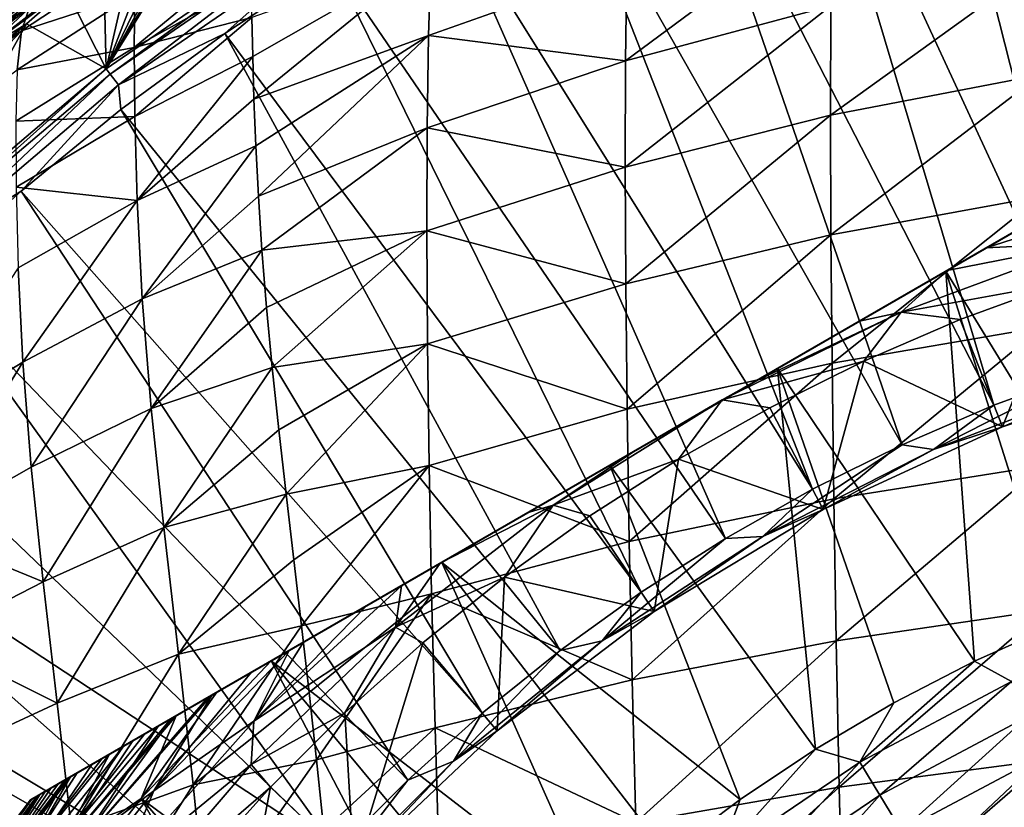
# Model space of a CAD drawing. Header units: metres. Extents: x -109 to 109, y -314 to 82.
# Tile 116 of 191: x -17 to -7, y 14 to 22. Entities that reach past the tile are written whole.
import ezdxf

# ---------------------------------------------------------------- set-up
doc = ezdxf.new("R2010")
doc.units = ezdxf.units.M
doc.layers.add('solid_504261_XXX', color=7, linetype='CONTINUOUS')

msp = doc.modelspace()

# ---------------------------------------------------------------- linework, layer by layer
at = {"layer": 'solid_504261_XXX'}
for points in [[(-7.933107, 25.284624, 142.88179), (-6.642278, 25.653978, 142.88179), (-5.147346, 18.539066, 119.136856)], [(-9.20357, 24.850367, 142.88179), (-7.933107, 25.284624, 142.88179), (-6.143483, 18.233206, 119.136856)], [(-7.933107, 25.284624, 142.88179), (-5.147346, 18.539066, 119.136856), (-6.143483, 18.233206, 119.136856)], [(-10.450408, 24.352318, 142.88179), (-9.20357, 24.850367, 142.88179), (-7.121598, 17.873865, 119.136856)], [(-9.20357, 24.850367, 142.88179), (-6.143483, 18.233206, 119.136856), (-7.121598, 17.873865, 119.136856)], [(-11.670419, 23.791758, 142.88179), (-10.450408, 24.352318, 142.88179), (-8.078826, 17.462095, 119.136856)], [(-10.450408, 24.352318, 142.88179), (-7.121598, 17.873865, 119.136856), (-8.078826, 17.462095, 119.136856)], [(-16.374636, 21.380808, 145.456512), (-14.977074, 23.738373, 178.027161), (-14.828634, 23.873999, 179.06366)], [(-14.145685, 22.916527, 145.456512), (-16.374636, 21.380808, 145.456512), (-14.828634, 23.873999, 179.06366)], [(-16.374636, 21.380808, 145.456512), (-15.171489, 23.570683, 176.969528), (-14.977074, 23.738373, 178.027161)], [(-12.860472, 23.170124, 142.88179), (-11.670419, 23.791758, 142.88179), (-9.012356, 16.999107, 119.136856)], [(-11.670419, 23.791758, 142.88179), (-8.078826, 17.462095, 119.136856), (-9.012356, 16.999107, 119.136856)], [(-16.374636, 21.380808, 145.456512), (-15.413225, 23.36834, 175.893967), (-15.171489, 23.570683, 176.969528)], [(-16.374636, 21.380808, 145.456512), (-15.702934, 23.129246, 174.817795), (-15.413225, 23.36834, 175.893967)], [(-16.374636, 21.380808, 145.456512), (-16.037939, 22.852402, 173.743347), (-15.702934, 23.129246, 174.817795)], [(-14.017514, 22.489014, 142.88179), (-12.860472, 23.170124, 142.88179), (-9.919452, 16.486258, 119.136856)], [(-12.860472, 23.170124, 142.88179), (-9.012356, 16.999107, 119.136856), (-9.919452, 16.486258, 119.136856)], [(-17.746395, 21.726374, 193.736084), (-16.970709, 22.310793, 193.947037), (-15.891193, 23.068111, 192.247635)], [(-17.484457, 21.921627, 191.915939), (-17.746395, 21.726374, 193.736084), (-15.891193, 23.068111, 192.247635)], [(-10.960986, 21.465523, 205.181152), (-8.821651, 22.036354, 205.728867), (-8.811354, 23.058216, 204.461731)], [(-10.948349, 22.461029, 203.944717), (-10.960986, 21.465523, 205.181152), (-8.811354, 23.058216, 204.461731)], [(-16.333076, 21.326569, 144.587753), (-16.374636, 21.380808, 145.456512), (-14.145685, 22.916527, 145.456512)], [(-16.333076, 21.326569, 144.587753), (-14.145685, 22.916527, 145.456512), (-14.109802, 22.858376, 144.587753)], [(-16.374636, 21.380808, 145.456512), (-16.402855, 22.546139, 172.683243), (-16.037939, 22.852402, 173.743347)], [(-16.333076, 21.326569, 144.587753), (-14.109802, 22.858376, 144.587753), (-16.245462, 21.212206, 143.726563)], [(-14.109802, 22.858376, 144.587753), (-14.034122, 22.73579, 143.726563), (-16.245462, 21.212206, 143.726563)], [(-16.245462, 21.212206, 143.726563), (-14.034122, 22.73579, 143.726563), (-15.138575, 21.750172, 142.88179)], [(-14.034122, 22.73579, 143.726563), (-14.017514, 22.489014, 142.88179), (-15.138575, 21.750172, 142.88179)], [(-17.256618, 21.774752, 196.7099), (-16.075638, 22.161974, 198.495163), (-16.034401, 22.582714, 197.109314)], [(-17.15494, 22.082981, 195.345032), (-17.256618, 21.774752, 196.7099), (-16.034401, 22.582714, 197.109314)], [(-16.084536, 21.604296, 199.870621), (-14.860334, 22.282589, 200.302521), (-14.86019, 22.614796, 199.53241)], [(-16.075638, 22.161974, 198.495163), (-16.084536, 21.604296, 199.870621), (-14.86019, 22.614796, 199.53241)], [(-17.643944, 21.582161, 172.290009), (-16.402855, 22.546139, 172.683243), (-16.794189, 22.210724, 171.644699)], [(-17.643944, 21.582161, 172.290009), (-17.147245, 22.04048, 173.732147), (-16.402855, 22.546139, 172.683243)], [(-16.374636, 21.380808, 145.456512), (-16.794189, 22.210724, 171.644699), (-16.402855, 22.546139, 172.683243)], [(-15.138575, 21.750172, 142.88179), (-14.017514, 22.489014, 142.88179), (-10.797452, 15.92505, 119.136856)], [(-14.856517, 21.915415, 201.040741), (-14.847782, 21.510477, 201.757935), (-12.988861, 22.571671, 202.031952)], [(-14.847782, 21.510477, 201.757935), (-14.834322, 21.065428, 202.457733), (-12.988861, 22.571671, 202.031952)], [(-14.834322, 21.065428, 202.457733), (-13.013331, 21.72928, 203.31308), (-12.988861, 22.571671, 202.031952)], [(-14.017514, 22.489014, 142.88179), (-9.919452, 16.486258, 119.136856), (-10.797452, 15.92505, 119.136856)], [(-12.988861, 22.571671, 202.031952), (-13.013331, 21.72928, 203.31308), (-10.948349, 22.461029, 203.944717)], [(-8.824643, 20.897671, 206.893616), (-6.634866, 21.317867, 207.338882), (-6.632618, 22.477823, 206.152832)], [(-8.821651, 22.036354, 205.728867), (-8.824643, 20.897671, 206.893616), (-6.632618, 22.477823, 206.152832)], [(-17.725231, 21.686108, 175.620789), (-16.684296, 22.45956, 175.31662), (-17.147245, 22.04048, 173.732147)], [(-17.358978, 22.045418, 177.284256), (-16.684296, 22.45956, 175.31662), (-17.725231, 21.686108, 175.620789)], [(-13.013331, 21.72928, 203.31308), (-10.960986, 21.465523, 205.181152), (-10.948349, 22.461029, 203.944717)], [(-17.078413, 22.335402, 179.108017), (-18.412792, 21.219778, 177.524963), (-18.155136, 21.499136, 179.2659)], [(-17.078413, 22.335402, 179.108017), (-17.358978, 22.045418, 177.284256), (-18.412792, 21.219778, 177.524963)], [(-18.302998, 21.201033, 194.971252), (-16.970709, 22.310793, 193.947037), (-17.746395, 21.726374, 193.736084)], [(-18.302998, 21.201033, 194.971252), (-17.15494, 22.082981, 195.345032), (-16.970709, 22.310793, 193.947037)], [(-17.078413, 22.335402, 179.108017), (-18.155136, 21.499136, 179.2659), (-18.007307, 21.690458, 181.163361)], [(-17.078413, 22.335402, 179.108017), (-18.007307, 21.690458, 181.163361), (-17.60618, 22.011353, 181.136871)], [(-16.084536, 21.604296, 199.870621), (-14.856517, 21.915415, 201.040741), (-14.860334, 22.282589, 200.302521)], [(-17.643944, 21.582161, 172.290009), (-16.794189, 22.210724, 171.644699), (-17.20384, 21.850851, 170.652084)], [(-16.374636, 21.380808, 145.456512), (-17.20384, 21.850851, 170.652084), (-16.794189, 22.210724, 171.644699)], [(-18.404163, 20.905027, 196.284348), (-17.256618, 21.774752, 196.7099), (-17.15494, 22.082981, 195.345032)], [(-18.302998, 21.201033, 194.971252), (-18.404163, 20.905027, 196.284348), (-17.15494, 22.082981, 195.345032)], [(-17.302298, 21.370895, 198.048462), (-16.084536, 21.604296, 199.870621), (-16.075638, 22.161974, 198.495163)], [(-17.256618, 21.774752, 196.7099), (-17.302298, 21.370895, 198.048462), (-16.075638, 22.161974, 198.495163)], [(-18.148121, 21.274071, 174.107254), (-17.147245, 22.04048, 173.732147), (-17.643944, 21.582161, 172.290009)], [(-17.725231, 21.686108, 175.620789), (-17.147245, 22.04048, 173.732147), (-18.148121, 21.274071, 174.107254)], [(-10.964693, 20.355221, 206.317322), (-8.824643, 20.897671, 206.893616), (-8.821651, 22.036354, 205.728867)], [(-10.960986, 21.465523, 205.181152), (-10.964693, 20.355221, 206.317322), (-8.821651, 22.036354, 205.728867)], [(-16.084536, 21.604296, 199.870621), (-16.076902, 20.885265, 201.23584), (-14.856517, 21.915415, 201.040741)], [(-16.076902, 20.885265, 201.23584), (-14.847782, 21.510477, 201.757935), (-14.856517, 21.915415, 201.040741)], [(-18.452169, 20.519472, 197.571701), (-17.302298, 21.370895, 198.048462), (-17.256618, 21.774752, 196.7099)], [(-18.404163, 20.905027, 196.284348), (-18.452169, 20.519472, 197.571701), (-17.256618, 21.774752, 196.7099)], [(-18.438168, 19.629101, 145.456512), (-17.62081, 21.473543, 169.711533), (-17.20384, 21.850851, 170.652084)], [(-16.374636, 21.380808, 145.456512), (-18.438168, 19.629101, 145.456512), (-17.20384, 21.850851, 170.652084)], [(-18.159504, 21.091541, 170.968704), (-17.20384, 21.850851, 170.652084), (-17.62081, 21.473543, 169.711533)], [(-18.159504, 21.091541, 170.968704), (-17.643944, 21.582161, 172.290009), (-17.20384, 21.850851, 170.652084)], [(-17.164658, 13.761341, 107.255356), (-3.335342, 21.745701, 107.255356), (-3.335342, 21.745701, 89.789642)], [(-17.14135, 13.774798, 107.624779), (-3.335342, 21.745701, 107.255356), (-17.164658, 13.761341, 107.255356)], [(-17.164658, 13.761341, 89.789642), (-17.164658, 13.761341, 107.255356), (-3.335342, 21.745701, 89.789642)], [(-3.351536, 21.736351, 89.588081), (-17.164658, 13.761341, 89.789642), (-3.335342, 21.745701, 89.789642)], [(-3.351536, 21.736351, 89.588081), (-17.148455, 13.770697, 89.588028), (-17.164658, 13.761341, 89.789642)], [(-3.351536, 21.736351, 89.588081), (-3.401723, 21.707375, 89.382874), (-17.148455, 13.770697, 89.588028)], [(-3.401723, 21.707375, 89.382874), (-17.09823, 13.799692, 89.382736), (-17.148455, 13.770697, 89.588028)], [(-17.14135, 13.774798, 107.624779), (-3.35865, 21.732243, 107.624779), (-3.335342, 21.745701, 107.255356)], [(-17.14135, 13.774798, 107.624779), (-17.070246, 13.81585, 107.996506), (-3.35865, 21.732243, 107.624779)], [(-3.401723, 21.707375, 89.382874), (-3.423428, 21.694843, 89.321541), (-17.09823, 13.799692, 89.382736)], [(-3.423428, 21.694843, 89.321541), (-17.076569, 13.8122, 89.321533), (-17.09823, 13.799692, 89.382736)], [(-3.423428, 21.694843, 89.321541), (-3.491351, 21.655628, 89.169632), (-17.076569, 13.8122, 89.321533)], [(-17.070246, 13.81585, 107.996506), (-3.429754, 21.691193, 107.996506), (-3.35865, 21.732243, 107.624779)], [(-17.070246, 13.81585, 107.996506), (-17.062254, 13.820463, 108.026939), (-3.429754, 21.691193, 107.996506)], [(-17.062254, 13.820463, 108.026939), (-3.437745, 21.686579, 108.026939), (-3.429754, 21.691193, 107.996506)], [(-17.062254, 13.820463, 108.026939), (-16.947525, 13.886703, 108.372681), (-3.437745, 21.686579, 108.026939)], [(-16.947525, 13.886703, 108.372681), (-3.552474, 21.620338, 108.372681), (-3.437745, 21.686579, 108.026939)], [(-16.245462, 21.212206, 143.726563), (-15.138575, 21.750172, 142.88179), (-16.220774, 20.955498, 142.88179)], [(-16.220774, 20.955498, 142.88179), (-15.138575, 21.750172, 142.88179), (-11.643782, 15.317132, 119.136856)], [(-15.138575, 21.750172, 142.88179), (-10.797452, 15.92505, 119.136856), (-11.643782, 15.317132, 119.136856)], [(-14.834322, 21.065428, 202.457733), (-14.814624, 20.579367, 203.141037), (-13.013331, 21.72928, 203.31308)], [(-14.814624, 20.579367, 203.141037), (-14.788017, 20.052755, 203.804901), (-13.013331, 21.72928, 203.31308)], [(-14.788017, 20.052755, 203.804901), (-13.028041, 20.766119, 204.511292), (-13.013331, 21.72928, 203.31308)], [(-13.013331, 21.72928, 203.31308), (-13.028041, 20.766119, 204.511292), (-10.960986, 21.465523, 205.181152)], [(-17.316296, 20.83633, 199.376373), (-16.076902, 20.885265, 201.23584), (-16.084536, 21.604296, 199.870621)], [(-17.302298, 21.370895, 198.048462), (-17.316296, 20.83633, 199.376373), (-16.084536, 21.604296, 199.870621)], [(-3.491351, 21.655628, 89.169632), (-17.008551, 13.85147, 89.169441), (-17.076569, 13.8122, 89.321533)], [(-3.491351, 21.655628, 89.169632), (-3.628787, 21.576281, 88.947113), (-17.008551, 13.85147, 89.169441)], [(-3.628787, 21.576281, 88.947113), (-16.87108, 13.930839, 88.94693), (-17.008551, 13.85147, 89.169441)], [(-16.947525, 13.886703, 108.372681), (-16.766958, 13.990952, 108.754692), (-3.552474, 21.620338, 108.372681)], [(-3.628787, 21.576281, 88.947113), (-3.693269, 21.539051, 88.863434), (-16.87108, 13.930839, 88.94693)], [(-16.766958, 13.990952, 108.754692), (-3.733041, 21.516088, 108.754692), (-3.552474, 21.620338, 108.372681)], [(-3.693269, 21.539051, 88.863434), (-16.806725, 13.967994, 88.863426), (-16.87108, 13.930839, 88.94693)], [(-3.693269, 21.539051, 88.863434), (-3.822829, 21.464251, 88.717873), (-16.806725, 13.967994, 88.863426)], [(-3.822829, 21.464251, 88.717873), (-16.677092, 14.042837, 88.717789), (-16.806725, 13.967994, 88.863426)], [(-16.766958, 13.990952, 108.754692), (-16.746874, 14.002549, 108.790718), (-3.733041, 21.516088, 108.754692)], [(-16.746874, 14.002549, 108.790718), (-3.753126, 21.504492, 108.790718), (-3.733041, 21.516088, 108.754692)], [(-16.746874, 14.002549, 108.790718), (-16.51964, 14.133742, 109.142822), (-3.753126, 21.504492, 108.790718)], [(-3.822829, 21.464251, 88.717873), (-4.079436, 21.316097, 88.488159), (-16.677092, 14.042837, 88.717789)], [(-16.51964, 14.133742, 109.142822), (-3.980361, 21.373299, 109.142822), (-3.753126, 21.504492, 108.790718)], [(-16.076902, 20.885265, 201.23584), (-16.051001, 20.007643, 202.555466), (-14.847782, 21.510477, 201.757935)], [(-16.051001, 20.007643, 202.555466), (-14.834322, 21.065428, 202.457733), (-14.847782, 21.510477, 201.757935)], [(-13.028041, 20.766119, 204.511292), (-10.964693, 20.355221, 206.317322), (-10.960986, 21.465523, 205.181152)], [(-18.391357, 19.579323, 144.587753), (-18.438168, 19.629101, 145.456512), (-16.374636, 21.380808, 145.456512)], [(-18.391357, 19.579323, 144.587753), (-16.374636, 21.380808, 145.456512), (-16.333076, 21.326569, 144.587753)], [(-16.51964, 14.133742, 109.142822), (-16.193218, 14.322203, 109.535629), (-3.980361, 21.373299, 109.142822)], [(-16.193218, 14.322203, 109.535629), (-4.306782, 21.184839, 109.535629), (-3.980361, 21.373299, 109.142822)], [(-18.391357, 19.579323, 144.587753), (-16.333076, 21.326569, 144.587753), (-18.292696, 19.474342, 143.726563)], [(-16.333076, 21.326569, 144.587753), (-16.245462, 21.212206, 143.726563), (-18.292696, 19.474342, 143.726563)], [(-4.079436, 21.316097, 88.488159), (-16.42054, 14.190958, 88.488136), (-16.677092, 14.042837, 88.717789)], [(-4.079436, 21.316097, 88.488159), (-4.15963, 21.269798, 88.427078), (-16.42054, 14.190958, 88.488136)], [(-4.15963, 21.269798, 88.427078), (-16.340372, 14.237243, 88.427078), (-16.42054, 14.190958, 88.488136)], [(-4.15963, 21.269798, 88.427078), (-4.403952, 21.128738, 88.263573), (-16.340372, 14.237243, 88.427078)], [(-8.824643, 20.897671, 206.893616), (-8.82003, 19.652197, 207.942703), (-6.634866, 21.317867, 207.338882)], [(-8.82003, 19.652197, 207.942703), (-6.631345, 20.04982, 208.408051), (-6.634866, 21.317867, 207.338882)], [(-18.292696, 19.474342, 143.726563), (-16.245462, 21.212206, 143.726563), (-17.261333, 20.107033, 142.88179)], [(-16.245462, 21.212206, 143.726563), (-16.220774, 20.955498, 142.88179), (-17.261333, 20.107033, 142.88179)], [(-15.977015, 14.447027, 109.720642), (-4.306782, 21.184839, 109.535629), (-16.193218, 14.322203, 109.535629)], [(-4.522993, 21.060011, 109.720642), (-4.306782, 21.184839, 109.535629), (-15.977015, 14.447027, 109.720642)], [(-4.403952, 21.128738, 88.263573), (-16.096083, 14.378283, 88.263588), (-16.340372, 14.237243, 88.427078)], [(-4.403952, 21.128738, 88.263573), (-4.802131, 20.898849, 88.049072), (-16.096083, 14.378283, 88.263588)], [(-16.051001, 20.007643, 202.555466), (-14.814624, 20.579367, 203.141037), (-14.834322, 21.065428, 202.457733)], [(-4.522993, 21.060011, 109.720642), (-15.977015, 14.447027, 109.720642), (-15.828935, 14.532521, 109.815208)], [(-4.522993, 21.060011, 109.720642), (-15.828935, 14.532521, 109.815208), (-4.671065, 20.97452, 109.815208)], [(-17.261333, 20.107033, 142.88179), (-16.220774, 20.955498, 142.88179), (-12.455957, 14.664287, 119.136856)], [(-16.220774, 20.955498, 142.88179), (-11.643782, 15.317132, 119.136856), (-12.455957, 14.664287, 119.136856)], [(-4.671065, 20.97452, 109.815208), (-15.828935, 14.532521, 109.815208), (-15.686013, 14.615037, 109.891815)], [(-4.814015, 20.891989, 109.89183), (-4.671065, 20.97452, 109.815208), (-15.686013, 14.615037, 109.891815)], [(-17.316296, 20.83633, 199.376373), (-17.313282, 20.146965, 200.693527), (-16.076902, 20.885265, 201.23584)], [(-17.313282, 20.146965, 200.693527), (-16.051001, 20.007643, 202.555466), (-16.076902, 20.885265, 201.23584)], [(-4.802131, 20.898849, 88.049072), (-15.697951, 14.608145, 88.04911), (-16.096083, 14.378283, 88.263588)], [(-4.802131, 20.898849, 88.049072), (-4.853525, 20.869177, 88.024956), (-15.697951, 14.608145, 88.04911)], [(-4.853525, 20.869177, 88.024956), (-15.646478, 14.637863, 88.024956), (-15.697951, 14.608145, 88.04911)], [(-4.814015, 20.891989, 109.89183), (-15.686013, 14.615037, 109.891815), (-15.316963, 14.828108, 110.046402)], [(-4.853525, 20.869177, 88.024956), (-5.280259, 20.622803, 87.849258), (-15.646478, 14.637863, 88.024956)], [(-5.183097, 20.678898, 110.046425), (-4.814015, 20.891989, 109.89183), (-15.316963, 14.828108, 110.046402)], [(-10.964693, 20.355221, 206.317322), (-10.959121, 19.140083, 207.339844), (-8.824643, 20.897671, 206.893616)], [(-10.959121, 19.140083, 207.339844), (-8.82003, 19.652197, 207.942703), (-8.824643, 20.897671, 206.893616)], [(-14.788017, 20.052755, 203.804901), (-14.7512, 19.490248, 204.444321), (-13.028041, 20.766119, 204.511292)], [(-14.7512, 19.490248, 204.444321), (-13.032413, 19.690893, 205.611938), (-13.028041, 20.766119, 204.511292)], [(-13.028041, 20.766119, 204.511292), (-13.032413, 19.690893, 205.611938), (-10.964693, 20.355221, 206.317322)], [(-5.183097, 20.678898, 110.046425), (-15.316963, 14.828108, 110.046402), (-15.268672, 14.855989, 110.063194)], [(-5.183097, 20.678898, 110.046425), (-15.268672, 14.855989, 110.063194), (-5.231328, 20.651052, 110.063194)], [(-5.231328, 20.651052, 110.063194), (-15.268672, 14.855989, 110.063194), (-14.863297, 15.090033, 110.181892)], [(-5.6368, 20.416952, 110.181915), (-5.231328, 20.651052, 110.063194), (-14.863297, 15.090033, 110.181892)], [(-16.051001, 20.007643, 202.555466), (-15.998413, 18.984867, 203.796066), (-14.814624, 20.579367, 203.141037)], [(-15.998413, 18.984867, 203.796066), (-14.788017, 20.052755, 203.804901), (-14.814624, 20.579367, 203.141037)], [(-5.280259, 20.622803, 87.849258), (-15.219828, 14.88419, 87.849289), (-15.646478, 14.637863, 88.024956)], [(-5.280259, 20.622803, 87.849258), (-5.84601, 20.296165, 87.66832), (-15.219828, 14.88419, 87.849289)], [(-5.6368, 20.416952, 110.181915), (-14.863297, 15.090033, 110.181892), (-14.469002, 15.317679, 110.268272)], [(-6.030999, 20.189362, 110.268272), (-5.6368, 20.416952, 110.181915), (-14.469002, 15.317679, 110.268272)], [(-13.032413, 19.690893, 205.611938), (-10.959121, 19.140083, 207.339844), (-10.964693, 20.355221, 206.317322)], [(-15.219828, 14.88419, 87.849289), (-5.84601, 20.296165, 87.66832), (-14.65399, 15.210876, 87.66832)], [(-14.65399, 15.210876, 87.66832), (-5.84601, 20.296165, 87.66832), (-7.622219, 19.27067, 87.27034)], [(-7.622219, 19.27067, 87.27034), (-5.84601, 20.296165, 87.66832), (-5.574643, 15.931516, 83.425682)], [(-17.313282, 20.146965, 200.693527), (-17.291645, 19.305422, 201.966034), (-16.051001, 20.007643, 202.555466)], [(-6.030999, 20.189362, 110.268272), (-14.469002, 15.317679, 110.268272), (-14.316772, 15.405569, 110.295807)], [(-6.183368, 20.101391, 110.295837), (-6.030999, 20.189362, 110.268272), (-14.316772, 15.405569, 110.295807)], [(-18.292696, 19.474342, 143.726563), (-17.261333, 20.107033, 142.88179), (-18.257584, 19.206953, 142.88179)], [(-18.257584, 19.206953, 142.88179), (-17.261333, 20.107033, 142.88179), (-13.231598, 13.968429, 119.136856)], [(-17.261333, 20.107033, 142.88179), (-12.455957, 14.664287, 119.136856), (-13.231598, 13.968429, 119.136856)], [(-15.998413, 18.984867, 203.796066), (-14.7512, 19.490248, 204.444321), (-14.788017, 20.052755, 203.804901)], [(-6.183368, 20.101391, 110.295837), (-14.316772, 15.405569, 110.295807), (-13.665574, 15.781538, 110.386063)], [(-6.834646, 19.725376, 110.386086), (-6.183368, 20.101391, 110.295837), (-13.665574, 15.781538, 110.386063)], [(-8.82003, 19.652197, 207.942703), (-8.808094, 18.313971, 208.867371), (-6.631345, 20.04982, 208.408051)], [(-8.808094, 18.313971, 208.867371), (-6.622283, 18.687414, 209.351456), (-6.631345, 20.04982, 208.408051)], [(-6.139204, 19.567059, 110.515129), (-5.46644, 20.071234, 110.420761), (-7.201926, 19.513327, 110.421791)], [(-6.834646, 19.725376, 110.386086), (-7.201926, 19.513327, 110.421791), (-5.46644, 20.071234, 110.420761)], [(-17.291645, 19.305422, 201.966034), (-17.243563, 18.324621, 203.162125), (-16.051001, 20.007643, 202.555466)], [(-17.243563, 18.324621, 203.162125), (-15.998413, 18.984867, 203.796066), (-16.051001, 20.007643, 202.555466)], [(-6.834646, 19.725376, 110.386086), (-13.665574, 15.781538, 110.386063), (-13.298086, 15.993708, 110.421791)], [(-6.834646, 19.725376, 110.386086), (-13.298086, 15.993708, 110.421791), (-7.201926, 19.513327, 110.421791)], [(-14.7512, 19.490248, 204.444321), (-14.703951, 18.894028, 205.055145), (-13.032413, 19.690893, 205.611938)], [(-14.703951, 18.894028, 205.055145), (-14.644826, 18.268452, 205.633743), (-13.032413, 19.690893, 205.611938)], [(-14.644826, 18.268452, 205.633743), (-13.026052, 18.513409, 206.601608), (-13.032413, 19.690893, 205.611938)], [(-13.032413, 19.690893, 205.611938), (-13.026052, 18.513409, 206.601608), (-10.959121, 19.140083, 207.339844)], [(-10.959121, 19.140083, 207.339844), (-10.944592, 17.834299, 208.240036), (-8.82003, 19.652197, 207.942703)], [(-10.944592, 17.834299, 208.240036), (-8.808094, 18.313971, 208.867371), (-8.82003, 19.652197, 207.942703)], [(-7.201926, 19.513327, 110.421791), (-13.298086, 15.993708, 110.421791), (-12.893407, 16.227348, 110.451752)], [(-7.201926, 19.513327, 110.421791), (-12.893407, 16.227348, 110.451752), (-7.606995, 19.279461, 110.451782)], [(-8.087273, 18.845573, 110.515129), (-6.444777, 19.144308, 110.546997), (-6.139204, 19.567059, 110.515129)], [(-8.087273, 18.845573, 110.515129), (-6.139204, 19.567059, 110.515129), (-7.606995, 19.279461, 110.451782)], [(-6.139204, 19.567059, 110.515129), (-7.201926, 19.513327, 110.421791), (-7.606995, 19.279461, 110.451782)], [(-15.998413, 18.984867, 203.796066), (-15.904968, 17.840853, 204.932663), (-14.7512, 19.490248, 204.444321)], [(-15.904968, 17.840853, 204.932663), (-14.703951, 18.894028, 205.055145), (-14.7512, 19.490248, 204.444321)], [(-18.408718, 17.614065, 202.48288), (-17.243563, 18.324621, 203.162125), (-17.291645, 19.305422, 201.966034)], [(-19.206964, 18.257572, 142.88179), (-18.257584, 19.206953, 142.88179), (-13.968429, 13.231598, 119.136856)], [(-18.257584, 19.206953, 142.88179), (-13.231598, 13.968429, 119.136856), (-13.968429, 13.231598, 119.136856)], [(-14.65399, 15.210876, 87.66832), (-7.622219, 19.27067, 87.27034), (-12.87778, 16.236372, 87.27034)], [(-7.606995, 19.279461, 110.451782), (-12.893407, 16.227348, 110.451752), (-11.976264, 16.756863, 110.493599)], [(-12.87778, 16.236372, 87.27034), (-7.622219, 19.27067, 87.27034), (-9.37628, 18.257963, 87.071808)], [(-7.606995, 19.279461, 110.451782), (-11.976264, 16.756863, 110.493599), (-8.522696, 18.75078, 110.493561)], [(-9.37628, 18.257963, 87.071808), (-7.622219, 19.27067, 87.27034), (-7.323361, 15.207176, 83.425682)], [(-8.087273, 18.845573, 110.515129), (-7.606995, 19.279461, 110.451782), (-8.522696, 18.75078, 110.493561)], [(-7.622219, 19.27067, 87.27034), (-6.459166, 15.593878, 83.425682), (-7.323361, 15.207176, 83.425682)], [(-7.622219, 19.27067, 87.27034), (-5.574643, 15.931516, 83.425682), (-6.459166, 15.593878, 83.425682)], [(-13.026052, 18.513409, 206.601608), (-10.944592, 17.834299, 208.240036), (-10.959121, 19.140083, 207.339844)], [(-8.087273, 18.845573, 110.515129), (-7.471681, 18.767357, 110.546997), (-6.444777, 19.144308, 110.546997)], [(-6.444777, 19.144308, 110.546997), (-7.471681, 18.767357, 110.546997), (-7.032557, 17.650583, 110.546997)], [(-6.444777, 19.144308, 110.546997), (-7.032557, 17.650583, 110.546997), (-5.083108, 18.307417, 110.546997)], [(-17.243563, 18.324621, 203.162125), (-17.155849, 17.227455, 204.258453), (-15.998413, 18.984867, 203.796066)], [(-17.155849, 17.227455, 204.258453), (-15.904968, 17.840853, 204.932663), (-15.998413, 18.984867, 203.796066)], [(-15.904968, 17.840853, 204.932663), (-14.644826, 18.268452, 205.633743), (-14.703951, 18.894028, 205.055145)], [(-9.952354, 17.930708, 110.515129), (-8.477203, 18.335131, 110.546997), (-8.087273, 18.845573, 110.515129)], [(-9.952354, 17.930708, 110.515129), (-8.087273, 18.845573, 110.515129), (-9.614619, 18.120358, 110.513939)], [(-8.087273, 18.845573, 110.515129), (-8.522696, 18.75078, 110.493561), (-9.614619, 18.120358, 110.513939)], [(-8.087273, 18.845573, 110.515129), (-8.477203, 18.335131, 110.546997), (-7.471681, 18.767357, 110.546997)], [(-8.522696, 18.75078, 110.493561), (-11.976264, 16.756863, 110.493599), (-9.614619, 18.120358, 110.513939)], [(-8.808094, 18.313971, 208.867371), (-8.789263, 16.898027, 209.659897), (-6.622283, 18.687414, 209.351456)], [(-8.789263, 16.898027, 209.659897), (-6.608026, 17.245317, 210.161285), (-6.622283, 18.687414, 209.351456)], [(-7.471681, 18.767357, 110.546997), (-8.477203, 18.335131, 110.546997), (-7.032557, 17.650583, 110.546997)], [(-14.644826, 18.268452, 205.633743), (-14.57651, 17.618149, 206.175568), (-13.026052, 18.513409, 206.601608)], [(-14.57651, 17.618149, 206.175568), (-14.499829, 16.947189, 206.678909), (-13.026052, 18.513409, 206.601608)], [(-14.499829, 16.947189, 206.678909), (-13.009318, 17.247879, 207.471802), (-13.026052, 18.513409, 206.601608)], [(-13.026052, 18.513409, 206.601608), (-13.009318, 17.247879, 207.471802), (-10.944592, 17.834299, 208.240036)], [(-18.408718, 17.614065, 202.48288), (-18.327259, 16.567181, 203.535294), (-17.243563, 18.324621, 203.162125)], [(-18.327259, 16.567181, 203.535294), (-17.155849, 17.227455, 204.258453), (-17.243563, 18.324621, 203.162125)], [(-10.944592, 17.834299, 208.240036), (-10.921601, 16.453117, 209.010406), (-8.808094, 18.313971, 208.867371)], [(-10.921601, 16.453117, 209.010406), (-8.789263, 16.898027, 209.659897), (-8.808094, 18.313971, 208.867371)], [(-9.952354, 17.930708, 110.515129), (-9.45773, 17.849113, 110.546997), (-8.477203, 18.335131, 110.546997)], [(-8.477203, 18.335131, 110.546997), (-9.45773, 17.849113, 110.546997), (-8.899764, 16.786711, 110.546997)], [(-8.477203, 18.335131, 110.546997), (-8.899764, 16.786711, 110.546997), (-7.032557, 17.650583, 110.546997)], [(-5.083038, 18.307449, 117.546997), (-7.032625, 17.650558, 117.546997), (-5.889944, 18.127382, 118.34626)], [(-7.032557, 17.650583, 110.546997), (-7.032625, 17.650558, 117.546997), (-5.083038, 18.307449, 117.546997)], [(-5.083108, 18.307417, 110.546997), (-7.032557, 17.650583, 110.546997), (-5.083038, 18.307449, 117.546997)], [(-20.107044, 17.261322, 142.88179), (-19.206964, 18.257572, 142.88179), (-13.968429, 13.231598, 119.136856)], [(-15.904968, 17.840853, 204.932663), (-15.772594, 16.598946, 205.942123), (-14.644826, 18.268452, 205.633743)], [(-15.772594, 16.598946, 205.942123), (-14.57651, 17.618149, 206.175568), (-14.644826, 18.268452, 205.633743)], [(-12.87778, 16.236372, 87.27034), (-9.37628, 18.257963, 87.071808), (-11.123719, 17.249079, 87.071808)], [(-11.123719, 17.249079, 87.071808), (-9.37628, 18.257963, 87.071808), (-8.979975, 14.291602, 83.425682)], [(-9.37628, 18.257963, 87.071808), (-8.164513, 14.772629, 83.425682), (-8.979975, 14.291602, 83.425682)], [(-9.37628, 18.257963, 87.071808), (-7.323361, 15.207176, 83.425682), (-8.164513, 14.772629, 83.425682)], [(-7.752505, 17.412413, 118.34626), (-7.121598, 17.873865, 119.136856), (-6.143483, 18.233206, 119.136856)], [(-5.889944, 18.127382, 118.34626), (-7.752505, 17.412413, 118.34626), (-6.143483, 18.233206, 119.136856)], [(-9.614619, 18.120358, 110.513939), (-11.976264, 16.756863, 110.493599), (-10.867682, 17.396902, 110.514091)], [(-9.952354, 17.930708, 110.515129), (-9.614619, 18.120358, 110.513939), (-10.867682, 17.396902, 110.514091)], [(-7.032625, 17.650558, 117.546997), (-7.752505, 17.412413, 118.34626), (-5.889944, 18.127382, 118.34626)], [(-11.715312, 16.831848, 110.515129), (-10.410286, 17.310848, 110.546997), (-9.952354, 17.930708, 110.515129)], [(-11.715312, 16.831848, 110.515129), (-9.952354, 17.930708, 110.515129), (-10.867682, 17.396902, 110.514091)], [(-9.952354, 17.930708, 110.515129), (-10.410286, 17.310848, 110.546997), (-9.45773, 17.849113, 110.546997)], [(-7.752505, 17.412413, 118.34626), (-8.078826, 17.462095, 119.136856), (-7.121598, 17.873865, 119.136856)], [(-17.155849, 17.227455, 204.258453), (-17.030329, 16.035875, 205.232986), (-15.904968, 17.840853, 204.932663)], [(-17.030329, 16.035875, 205.232986), (-15.772594, 16.598946, 205.942123), (-15.904968, 17.840853, 204.932663)], [(-13.009318, 17.247879, 207.471802), (-10.921601, 16.453117, 209.010406), (-10.944592, 17.834299, 208.240036)], [(-9.45773, 17.849113, 110.546997), (-10.410286, 17.310848, 110.546997), (-8.899764, 16.786711, 110.546997)], [(-15.772594, 16.598946, 205.942123), (-14.499829, 16.947189, 206.678909), (-14.57651, 17.618149, 206.175568)], [(-7.032557, 17.650583, 110.546997), (-8.899764, 16.786711, 110.546997), (-7.032625, 17.650558, 117.546997)], [(-8.899764, 16.786711, 110.546997), (-8.89976, 16.786728, 117.546997), (-7.032625, 17.650558, 117.546997)], [(-7.032625, 17.650558, 117.546997), (-8.89976, 16.786728, 117.546997), (-7.752505, 17.412413, 118.34626)], [(-9.530129, 16.506668, 118.34626), (-9.012356, 16.999107, 119.136856), (-8.078826, 17.462095, 119.136856)], [(-7.752505, 17.412413, 118.34626), (-9.530129, 16.506668, 118.34626), (-8.078826, 17.462095, 119.136856)], [(-11.715312, 16.831848, 110.515129), (-10.867682, 17.396902, 110.514091), (-11.976264, 16.756863, 110.493599)], [(-8.89976, 16.786728, 117.546997), (-9.530129, 16.506668, 118.34626), (-7.752505, 17.412413, 118.34626)], [(-20.955507, 16.220762, 142.88179), (-20.107044, 17.261322, 142.88179), (-14.664287, 12.455957, 119.136856)], [(-20.107044, 17.261322, 142.88179), (-13.968429, 13.231598, 119.136856), (-14.664287, 12.455957, 119.136856)], [(-14.499829, 16.947189, 206.678909), (-14.420142, 16.26491, 207.136414), (-13.009318, 17.247879, 207.471802)], [(-14.420142, 16.26491, 207.136414), (-14.338683, 15.575447, 207.548218), (-13.009318, 17.247879, 207.471802)], [(-14.338683, 15.575447, 207.548218), (-12.982756, 15.909621, 208.215302), (-13.009318, 17.247879, 207.471802)], [(-13.009318, 17.247879, 207.471802), (-12.982756, 15.909621, 208.215302), (-10.921601, 16.453117, 209.010406)], [(-12.87778, 16.236372, 87.27034), (-11.123719, 17.249079, 87.071808), (-9.767183, 13.765608, 83.425682)], [(-11.715312, 16.831848, 110.515129), (-11.332326, 16.72179, 110.546997), (-10.410286, 17.310848, 110.546997)], [(-10.410286, 17.310848, 110.546997), (-11.332326, 16.72179, 110.546997), (-10.662588, 15.726068, 110.546997)], [(-11.123719, 17.249079, 87.071808), (-8.979975, 14.291602, 83.425682), (-9.767183, 13.765608, 83.425682)], [(-10.410286, 17.310848, 110.546997), (-10.662588, 15.726068, 110.546997), (-8.899764, 16.786711, 110.546997)], [(-8.789263, 16.898027, 209.659897), (-8.763965, 15.419404, 210.312622), (-6.608026, 17.245317, 210.161285)], [(-8.763965, 15.419404, 210.312622), (-6.58892, 15.738191, 210.829712), (-6.608026, 17.245317, 210.161285)], [(-18.327259, 16.567181, 203.535294), (-17.030329, 16.035875, 205.232986), (-17.155849, 17.227455, 204.258453)], [(-15.772594, 16.598946, 205.942123), (-15.619847, 15.281701, 206.802856), (-14.499829, 16.947189, 206.678909)], [(-15.619847, 15.281701, 206.802856), (-14.420142, 16.26491, 207.136414), (-14.499829, 16.947189, 206.678909)], [(-9.530129, 16.506668, 118.34626), (-9.919452, 16.486258, 119.136856), (-9.012356, 16.999107, 119.136856)], [(-10.921601, 16.453117, 209.010406), (-10.890644, 15.01179, 209.643494), (-8.789263, 16.898027, 209.659897)], [(-10.890644, 15.01179, 209.643494), (-8.763965, 15.419404, 210.312622), (-8.789263, 16.898027, 209.659897)], [(-13.358054, 15.56027, 110.515129), (-12.221354, 16.083483, 110.546997), (-11.715312, 16.831848, 110.515129)], [(-13.358054, 15.56027, 110.515129), (-11.715312, 16.831848, 110.515129), (-12.893407, 16.227348, 110.451752)], [(-11.715312, 16.831848, 110.515129), (-11.976264, 16.756863, 110.493599), (-12.893407, 16.227348, 110.451752)], [(-11.715312, 16.831848, 110.515129), (-12.221354, 16.083483, 110.546997), (-11.332326, 16.72179, 110.546997)], [(-10.662588, 15.726068, 110.546997), (-10.662554, 15.726091, 117.546997), (-8.89976, 16.786728, 117.546997)], [(-8.899764, 16.786711, 110.546997), (-10.662588, 15.726068, 110.546997), (-8.89976, 16.786728, 117.546997)], [(-8.89976, 16.786728, 117.546997), (-10.662554, 15.726091, 117.546997), (-9.530129, 16.506668, 118.34626)], [(-11.332326, 16.72179, 110.546997), (-12.221354, 16.083483, 110.546997), (-10.662588, 15.726068, 110.546997)], [(-18.327259, 16.567181, 203.535294), (-18.209606, 15.429559, 204.47142), (-17.030329, 16.035875, 205.232986)], [(-17.030329, 16.035875, 205.232986), (-16.88434, 14.770702, 206.064743), (-15.772594, 16.598946, 205.942123)], [(-16.88434, 14.770702, 206.064743), (-15.619847, 15.281701, 206.802856), (-15.772594, 16.598946, 205.942123)], [(-12.982756, 15.909621, 208.215302), (-10.890644, 15.01179, 209.643494), (-10.921601, 16.453117, 209.010406)], [(-9.530129, 16.506668, 118.34626), (-11.203339, 15.420073, 118.34626), (-9.919452, 16.486258, 119.136856)], [(-10.662554, 15.726091, 117.546997), (-11.203339, 15.420073, 118.34626), (-9.530129, 16.506668, 118.34626)], [(-11.203339, 15.420073, 118.34626), (-10.797452, 15.92505, 119.136856), (-9.919452, 16.486258, 119.136856)], [(-21.750181, 15.138562, 142.88179), (-20.955507, 16.220762, 142.88179), (-15.317132, 11.643782, 119.136856)], [(-20.955507, 16.220762, 142.88179), (-14.664287, 12.455957, 119.136856), (-15.317132, 11.643782, 119.136856)], [(-15.619847, 15.281701, 206.802856), (-14.338683, 15.575447, 207.548218), (-14.420142, 16.26491, 207.136414)], [(-14.65399, 15.210876, 87.66832), (-12.87778, 16.236372, 87.27034), (-11.247033, 12.585471, 83.425682)], [(-13.358054, 15.56027, 110.515129), (-12.893407, 16.227348, 110.451752), (-13.298086, 15.993708, 110.421791)], [(-12.87778, 16.236372, 87.27034), (-10.523664, 13.1963, 83.425682), (-11.247033, 12.585471, 83.425682)], [(-12.87778, 16.236372, 87.27034), (-9.767183, 13.765608, 83.425682), (-10.523664, 13.1963, 83.425682)], [(-18.209606, 15.429559, 204.47142), (-16.88434, 14.770702, 206.064743), (-17.030329, 16.035875, 205.232986)], [(-13.358054, 15.56027, 110.515129), (-13.074346, 15.398085, 110.546997), (-12.221354, 16.083483, 110.546997)], [(-12.221354, 16.083483, 110.546997), (-13.074346, 15.398085, 110.546997), (-12.300288, 14.481105, 110.546997)], [(-12.221354, 16.083483, 110.546997), (-12.300288, 14.481105, 110.546997), (-10.662588, 15.726068, 110.546997)], [(-14.834821, 14.583019, 110.420761), (-13.298086, 15.993708, 110.421791), (-13.665574, 15.781538, 110.386063)], [(-13.358054, 15.56027, 110.515129), (-13.298086, 15.993708, 110.421791), (-14.834821, 14.583019, 110.420761)], [(-14.338683, 15.575447, 207.548218), (-14.259112, 14.882085, 207.913345), (-12.982756, 15.909621, 208.215302)], [(-14.259112, 14.882085, 207.913345), (-14.181306, 14.177491, 208.237198), (-12.982756, 15.909621, 208.215302)], [(-14.181306, 14.177491, 208.237198), (-12.946909, 14.513949, 208.82486), (-12.982756, 15.909621, 208.215302)], [(-12.982756, 15.909621, 208.215302), (-12.946909, 14.513949, 208.82486), (-10.890644, 15.01179, 209.643494)], [(-11.203339, 15.420073, 118.34626), (-11.643782, 15.317132, 119.136856), (-10.797452, 15.92505, 119.136856)], [(-14.834821, 14.583019, 110.420761), (-13.665574, 15.781538, 110.386063), (-14.316772, 15.405569, 110.295807)], [(-10.662554, 15.726091, 117.546997), (-12.30034, 14.481079, 117.546997), (-11.203339, 15.420073, 118.34626)], [(-12.300288, 14.481105, 110.546997), (-12.30034, 14.481079, 117.546997), (-10.662554, 15.726091, 117.546997)], [(-10.662588, 15.726068, 110.546997), (-12.300288, 14.481105, 110.546997), (-10.662554, 15.726091, 117.546997)], [(-8.763965, 15.419404, 210.312622), (-8.732731, 13.89317, 210.819229), (-6.58892, 15.738191, 210.829712)], [(-8.732731, 13.89317, 210.819229), (-6.565393, 14.180804, 211.350159), (-6.58892, 15.738191, 210.829712)], [(-15.619847, 15.281701, 206.802856), (-15.466546, 13.918993, 207.498276), (-14.338683, 15.575447, 207.548218)], [(-15.466546, 13.918993, 207.498276), (-14.259112, 14.882085, 207.913345), (-14.338683, 15.575447, 207.548218)], [(-14.863725, 14.129024, 110.515129), (-13.888871, 14.66761, 110.546997), (-13.358054, 15.56027, 110.515129)], [(-14.863725, 14.129024, 110.515129), (-13.358054, 15.56027, 110.515129), (-14.834821, 14.583019, 110.420761)], [(-13.358054, 15.56027, 110.515129), (-13.888871, 14.66761, 110.546997), (-13.074346, 15.398085, 110.546997)], [(-6.936868, 14.993794, 83.119949), (-7.323361, 15.207176, 83.425682), (-6.459166, 15.593878, 83.425682)], [(-18.209606, 15.429559, 204.47142), (-18.071918, 14.220277, 205.271027), (-16.88434, 14.770702, 206.064743)], [(-14.834821, 14.583019, 110.420761), (-14.316772, 15.405569, 110.295807), (-14.469002, 15.317679, 110.268272)], [(-13.074346, 15.398085, 110.546997), (-13.888871, 14.66761, 110.546997), (-13.79399, 13.066205, 110.546997)], [(-13.074346, 15.398085, 110.546997), (-13.79399, 13.066205, 110.546997), (-12.300288, 14.481105, 110.546997)], [(-11.203339, 15.420073, 118.34626), (-12.753802, 14.164532, 118.34626), (-11.643782, 15.317132, 119.136856)], [(-12.30034, 14.481079, 117.546997), (-12.753802, 14.164532, 118.34626), (-11.203339, 15.420073, 118.34626)], [(-10.890644, 15.01179, 209.643494), (-10.852333, 13.525538, 210.133209), (-8.763965, 15.419404, 210.312622)], [(-10.852333, 13.525538, 210.133209), (-8.732731, 13.89317, 210.819229), (-8.763965, 15.419404, 210.312622)], [(-15.876513, 13.854307, 110.267899), (-14.469002, 15.317679, 110.268272), (-14.863297, 15.090033, 110.181892)], [(-14.834821, 14.583019, 110.420761), (-14.469002, 15.317679, 110.268272), (-15.876513, 13.854307, 110.267899)], [(-12.753802, 14.164532, 118.34626), (-12.455957, 14.664287, 119.136856), (-11.643782, 15.317132, 119.136856)], [(-16.88434, 14.770702, 206.064743), (-16.736427, 13.460162, 206.737152), (-15.619847, 15.281701, 206.802856)], [(-16.736427, 13.460162, 206.737152), (-15.466546, 13.918993, 207.498276), (-15.619847, 15.281701, 206.802856)], [(-16.009872, 13.776581, 87.66832), (-14.65399, 15.210876, 87.66832), (-12.585441, 11.247066, 83.425682)], [(-15.219828, 14.88419, 87.849289), (-14.65399, 15.210876, 87.66832), (-16.009872, 13.776581, 87.66832)], [(-14.65399, 15.210876, 87.66832), (-11.935014, 11.935044, 83.425682), (-12.585441, 11.247066, 83.425682)], [(-14.65399, 15.210876, 87.66832), (-11.247033, 12.585471, 83.425682), (-11.935014, 11.935044, 83.425682)], [(-8.517319, 14.155893, 83.119949), (-8.164513, 14.772629, 83.425682), (-7.323361, 15.207176, 83.425682)], [(-8.517319, 14.155893, 83.119949), (-7.323361, 15.207176, 83.425682), (-6.936868, 14.993794, 83.119949)], [(-22.489021, 14.017502, 142.88179), (-21.750181, 15.138562, 142.88179), (-15.92505, 10.797452, 119.136856)], [(-21.750181, 15.138562, 142.88179), (-15.317132, 11.643782, 119.136856), (-15.92505, 10.797452, 119.136856)], [(-15.876513, 13.854307, 110.267899), (-14.863297, 15.090033, 110.181892), (-15.268672, 14.855989, 110.063194)], [(-12.946909, 14.513949, 208.82486), (-10.852333, 13.525538, 210.133209), (-10.890644, 15.01179, 209.643494)], [(-8.517319, 14.155893, 83.119949), (-6.936868, 14.993794, 83.119949), (-8.310166, 13.811604, 82.873764)], [(-6.936868, 14.993794, 83.119949), (-6.768155, 14.629128, 82.873764), (-8.310166, 13.811604, 82.873764)], [(-15.219828, 14.88419, 87.849289), (-16.009872, 13.776581, 87.66832), (-15.646478, 14.637863, 88.024956)], [(-16.663542, 13.272672, 110.063057), (-15.268672, 14.855989, 110.063194), (-15.316963, 14.828108, 110.046402)], [(-15.876513, 13.854307, 110.267899), (-15.268672, 14.855989, 110.063194), (-16.663542, 13.272672, 110.063057)], [(-16.663542, 13.272672, 110.063057), (-15.316963, 14.828108, 110.046402), (-15.686013, 14.615037, 109.891815)], [(-15.466546, 13.918993, 207.498276), (-14.181306, 14.177491, 208.237198), (-14.259112, 14.882085, 207.913345)], [(-18.071918, 14.220277, 205.271027), (-16.736427, 13.460162, 206.737152), (-16.88434, 14.770702, 206.064743)], [(-8.517319, 14.155893, 83.119949), (-8.979975, 14.291602, 83.425682), (-8.164513, 14.772629, 83.425682)], [(-16.915432, 13.151085, 88.025139), (-15.646478, 14.637863, 88.024956), (-16.009872, 13.776581, 87.66832)], [(-16.915432, 13.151085, 88.025139), (-15.697951, 14.608145, 88.04911), (-15.646478, 14.637863, 88.024956)], [(-16.915432, 13.151085, 88.025139), (-16.096083, 14.378283, 88.263588), (-15.697951, 14.608145, 88.04911)], [(-16.663542, 13.272672, 110.063057), (-15.686013, 14.615037, 109.891815), (-15.828935, 14.532521, 109.815208)], [(-16.233456, 13.008123, 110.420761), (-14.834821, 14.583019, 110.420761), (-15.876513, 13.854307, 110.267899)], [(-14.863725, 14.129024, 110.515129), (-14.834821, 14.583019, 110.420761), (-16.233456, 13.008123, 110.420761)], [(-14.863725, 14.129024, 110.515129), (-14.662739, 13.894027, 110.546997), (-13.888871, 14.66761, 110.546997)], [(-13.888871, 14.66761, 110.546997), (-14.662739, 13.894027, 110.546997), (-13.79399, 13.066205, 110.546997)], [(-12.753802, 14.164532, 118.34626), (-13.231598, 13.968429, 119.136856), (-12.455957, 14.664287, 119.136856)], [(-8.310166, 13.811604, 82.873764), (-6.768155, 14.629128, 82.873764), (-8.085696, 13.438532, 82.693542)], [(-6.768155, 14.629128, 82.873764), (-6.585337, 14.233972, 82.693542), (-8.085696, 13.438532, 82.693542)], [(-17.036503, 13.096308, 109.814964), (-15.828935, 14.532521, 109.815208), (-15.977015, 14.447027, 109.720642)], [(-16.663542, 13.272672, 110.063057), (-15.828935, 14.532521, 109.815208), (-17.036503, 13.096308, 109.814964)], [(-14.181306, 14.177491, 208.237198), (-14.106412, 13.445695, 208.524719), (-12.946909, 14.513949, 208.82486)], [(-14.106412, 13.445695, 208.524719), (-12.90246, 13.076095, 209.294739), (-12.946909, 14.513949, 208.82486)], [(-12.300288, 14.481105, 110.546997), (-13.79399, 13.066205, 110.546997), (-12.30034, 14.481079, 117.546997)], [(-13.79399, 13.066205, 110.546997), (-13.793915, 13.06629, 117.546997), (-12.30034, 14.481079, 117.546997)], [(-12.30034, 14.481079, 117.546997), (-13.793915, 13.06629, 117.546997), (-12.753802, 14.164532, 118.34626)], [(-12.946909, 14.513949, 208.82486), (-12.90246, 13.076095, 209.294739), (-10.852333, 13.525538, 210.133209)], [(-17.036503, 13.096308, 109.814964), (-15.977015, 14.447027, 109.720642), (-16.193218, 14.322203, 109.535629)], [(-16.915432, 13.151085, 88.025139), (-16.340372, 14.237243, 88.427078), (-16.096083, 14.378283, 88.263588)], [(-17.036503, 13.096308, 109.814964), (-16.193218, 14.322203, 109.535629), (-17.545706, 12.629094, 109.535629)], [(-16.51964, 14.133742, 109.142822), (-17.545706, 12.629094, 109.535629), (-16.193218, 14.322203, 109.535629)], [(-9.99791, 13.152027, 83.119949), (-9.767183, 13.765608, 83.425682), (-8.979975, 14.291602, 83.425682)], [(-9.99791, 13.152027, 83.119949), (-8.979975, 14.291602, 83.425682), (-8.517319, 14.155893, 83.119949)], [(-18.071918, 14.220277, 205.271027), (-17.931505, 12.965925, 205.917755), (-16.736427, 13.460162, 206.737152)], [(-17.387415, 12.937504, 88.426826), (-16.42054, 14.190958, 88.488136), (-16.340372, 14.237243, 88.427078)], [(-17.387415, 12.937504, 88.426826), (-16.340372, 14.237243, 88.427078), (-16.915432, 13.151085, 88.025139)], [(-17.387415, 12.937504, 88.426826), (-16.677092, 14.042837, 88.717789), (-16.42054, 14.190958, 88.488136)], [(-15.466546, 13.918993, 207.498276), (-15.329226, 12.542544, 208.018906), (-14.181306, 14.177491, 208.237198)], [(-15.329226, 12.542544, 208.018906), (-14.106412, 13.445695, 208.524719), (-14.181306, 14.177491, 208.237198)], [(-12.753802, 14.164532, 118.34626), (-14.164532, 12.753802, 118.34626), (-13.231598, 13.968429, 119.136856)], [(-13.793915, 13.06629, 117.546997), (-14.164532, 12.753802, 118.34626), (-12.753802, 14.164532, 118.34626)], [(-8.732731, 13.89317, 210.819229), (-8.696507, 12.334542, 211.178802), (-6.565393, 14.180804, 211.350159)], [(-8.696507, 12.334542, 211.178802), (-6.538208, 12.588349, 211.72113), (-6.565393, 14.180804, 211.350159)], [(-8.085696, 13.438532, 82.693542), (-6.585337, 14.233972, 82.693542), (-7.849445, 13.045878, 82.583717)], [(-6.585337, 14.233972, 82.693542), (-6.392923, 13.818077, 82.583717), (-7.849445, 13.045878, 82.583717)], [(-16.746874, 14.002549, 108.790718), (-17.545706, 12.629094, 109.535629), (-16.51964, 14.133742, 109.142822)], [(-16.216873, 12.552794, 110.515129), (-14.863725, 14.129024, 110.515129), (-16.233456, 13.008123, 110.420761)], [(-16.216873, 12.552794, 110.515129), (-14.662739, 13.894027, 110.546997), (-14.863725, 14.129024, 110.515129)], [(-9.99791, 13.152027, 83.119949), (-8.517319, 14.155893, 83.119949), (-9.754749, 12.832153, 82.873764)], [(-8.517319, 14.155893, 83.119949), (-8.310166, 13.811604, 82.873764), (-9.754749, 12.832153, 82.873764)], [(-23.170132, 12.860459, 142.88179), (-22.489021, 14.017502, 142.88179), (-16.486258, 9.919452, 119.136856)], [(-22.489021, 14.017502, 142.88179), (-15.92505, 10.797452, 119.136856), (-16.486258, 9.919452, 119.136856)], [(-17.928291, 12.495239, 88.862144), (-16.87108, 13.930839, 88.94693), (-16.806725, 13.967994, 88.863426)], [(-17.928291, 12.495239, 88.862144), (-16.806725, 13.967994, 88.863426), (-17.387415, 12.937504, 88.426826)], [(-17.891577, 12.506625, 108.791199), (-17.545706, 12.629094, 109.535629), (-16.746874, 14.002549, 108.790718)], [(-17.891577, 12.506625, 108.791199), (-16.746874, 14.002549, 108.790718), (-16.766958, 13.990952, 108.754692)], [(-17.891577, 12.506625, 108.791199), (-16.766958, 13.990952, 108.754692), (-16.947525, 13.886703, 108.372681)], [(-17.387415, 12.937504, 88.426826), (-16.806725, 13.967994, 88.863426), (-16.677092, 14.042837, 88.717789)], [(-14.164532, 12.753802, 118.34626), (-13.968429, 13.231598, 119.136856), (-13.231598, 13.968429, 119.136856)], [(-17.928291, 12.495239, 88.862144), (-17.008551, 13.85147, 89.169441), (-16.87108, 13.930839, 88.94693)], [(-17.891577, 12.506625, 108.791199), (-16.947525, 13.886703, 108.372681), (-17.062254, 13.820463, 108.026939)], [(-16.736427, 13.460162, 206.737152), (-16.602121, 12.134627, 207.240341), (-15.466546, 13.918993, 207.498276)], [(-16.602121, 12.134627, 207.240341), (-15.329226, 12.542544, 208.018906), (-15.466546, 13.918993, 207.498276)], [(-16.216873, 12.552794, 110.515129), (-15.393735, 13.07948, 110.546997), (-14.662739, 13.894027, 110.546997)], [(-14.662739, 13.894027, 110.546997), (-15.393735, 13.07948, 110.546997), (-15.125695, 11.498389, 110.546997)], [(-14.662739, 13.894027, 110.546997), (-15.125695, 11.498389, 110.546997), (-13.79399, 13.066205, 110.546997)], [(-10.852333, 13.525538, 210.133209), (-10.807767, 12.009479, 210.479279), (-8.732731, 13.89317, 210.819229)], [(-10.807767, 12.009479, 210.479279), (-8.696507, 12.334542, 211.178802), (-8.732731, 13.89317, 210.819229)], [(-18.102518, 12.436844, 89.320335), (-17.09823, 13.799692, 89.382736), (-17.076569, 13.8122, 89.321533)], [(-18.102518, 12.436844, 89.320335), (-17.076569, 13.8122, 89.321533), (-17.928291, 12.495239, 88.862144)], [(-18.102518, 12.436844, 89.320335), (-17.148455, 13.770697, 89.588028), (-17.09823, 13.799692, 89.382736)], [(-18.102518, 12.436844, 89.320335), (-17.164658, 13.761341, 89.789642), (-17.148455, 13.770697, 89.588028)], [(-18.102518, 12.436844, 89.320335), (-17.840405, 12.873228, 89.789642), (-17.164658, 13.761341, 89.789642)], [(-18.094162, 12.438848, 108.027229), (-17.062254, 13.820463, 108.026939), (-17.840405, 12.873228, 107.255356)], [(-17.891577, 12.506625, 108.791199), (-17.062254, 13.820463, 108.026939), (-18.094162, 12.438848, 108.027229)], [(-17.928291, 12.495239, 88.862144), (-17.076569, 13.8122, 89.321533), (-17.008551, 13.85147, 89.169441)], [(-17.840405, 12.873228, 107.255356), (-17.062254, 13.820463, 108.026939), (-17.070246, 13.81585, 107.996506)], [(-17.840405, 12.873228, 107.255356), (-17.070246, 13.81585, 107.996506), (-17.14135, 13.774798, 107.624779)], [(-17.840405, 12.873228, 107.255356), (-17.14135, 13.774798, 107.624779), (-17.164658, 13.761341, 107.255356)], [(-17.840405, 12.873228, 89.789642), (-17.164658, 13.761341, 107.255356), (-17.164658, 13.761341, 89.789642)], [(-17.840405, 12.873228, 107.255356), (-17.164658, 13.761341, 107.255356), (-17.840405, 12.873228, 89.789642)], [(-17.22595, 12.221982, 87.66832), (-16.009872, 13.776581, 87.66832), (-13.765579, 9.767223, 83.425682)], [(-16.915432, 13.151085, 88.025139), (-16.009872, 13.776581, 87.66832), (-17.22595, 12.221982, 87.66832)], [(-17.142952, 12.252541, 110.267899), (-15.876513, 13.854307, 110.267899), (-16.663542, 13.272672, 110.063057)], [(-16.233456, 13.008123, 110.420761), (-15.876513, 13.854307, 110.267899), (-17.142952, 12.252541, 110.267899)], [(-16.009872, 13.776581, 87.66832), (-13.19627, 10.523701, 83.425682), (-13.765579, 9.767223, 83.425682)], [(-16.009872, 13.776581, 87.66832), (-12.585441, 11.247066, 83.425682), (-13.19627, 10.523701, 83.425682)], [(-9.99791, 13.152027, 83.119949), (-10.523664, 13.1963, 83.425682), (-9.767183, 13.765608, 83.425682)], [(-9.754749, 12.832153, 82.873764), (-8.310166, 13.811604, 82.873764), (-9.491259, 12.485537, 82.693542)], [(-8.310166, 13.811604, 82.873764), (-8.085696, 13.438532, 82.693542), (-9.491259, 12.485537, 82.693542)], [(-7.849445, 13.045878, 82.583717), (-6.392923, 13.818077, 82.583717), (-7.373169, 12.783414, 82.546997)], [(-6.392923, 13.818077, 82.583717), (-6.617059, 13.190685, 82.546997), (-7.373169, 12.783414, 82.546997)]]:
    msp.add_3dface(points, dxfattribs=at)

doc.saveas('drawing.dxf')
